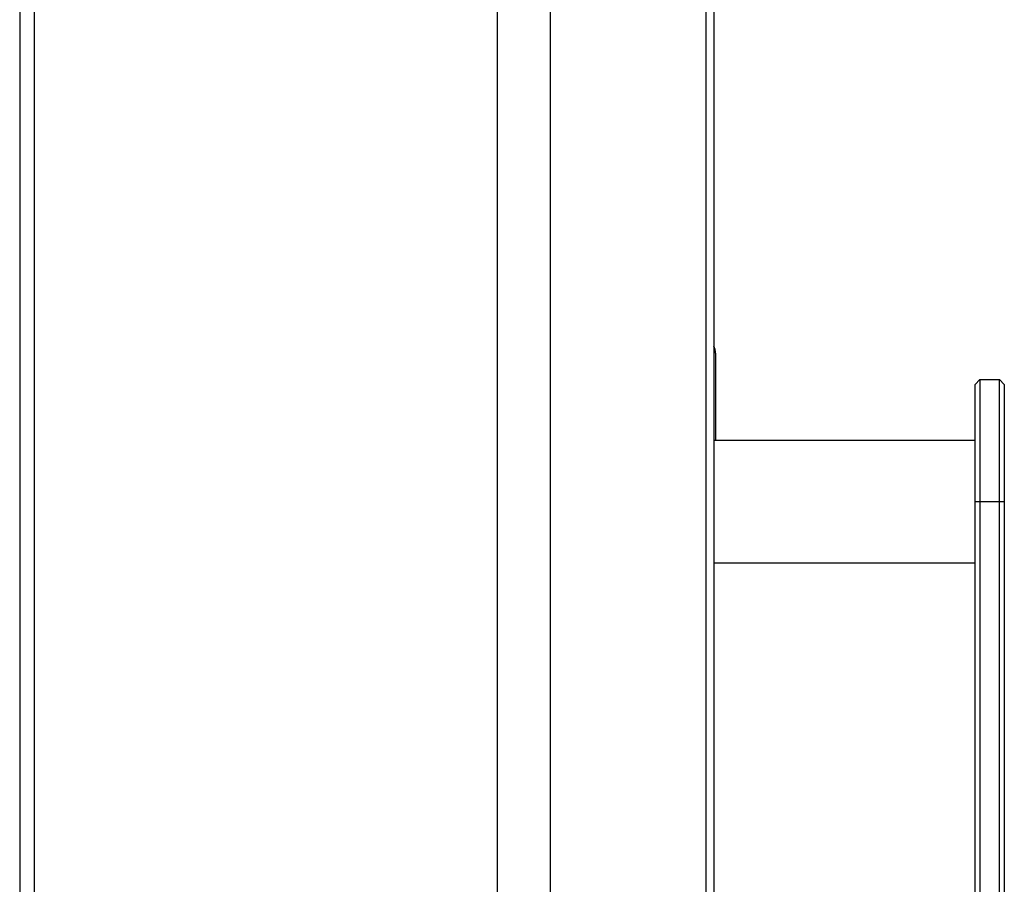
# Model space of a CAD drawing. Header units: millimetres. Extents: x 0 to 844, y -2 to 552.
# Tile 56 of 119: x 465 to 475, y 187 to 196. Entities that reach past the tile are written whole.
import ezdxf

# ---------------------------------------------------------------- set-up
doc = ezdxf.new("R2010")
doc.units = ezdxf.units.MM

msp = doc.modelspace()

# ---------------------------------------------------------------- linework, layer by layer
at = {"color": 7, "linetype": 'Continuous', "lineweight": 25}
for p, q in [((464.686, 306.386), (464.686, 186.449)), ((469.5, 306.386), (469.5, 176.499)), ((464.536, 306.236), (464.536, 186.432)), ((470.05, 306.068), (470.05, 174.582)), ((471.67, 303.263), (471.67, 184.105)), ((471.755, 302.946), (471.755, 184.231)), ((471.771, 192.226), (471.771, 191.318)), ((474.52, 191.953), (474.47, 191.903)), ((474.47, 190.683), (474.47, 191.903)), ((474.52, 191.953), (474.52, 190.683)), ((474.52, 191.953), (474.724, 191.953)), ((474.724, 190.683), (474.724, 191.953)), ((474.774, 191.903), (474.724, 191.953)), ((474.774, 191.903), (474.774, 190.683)), ((474.47, 191.318), (471.755, 191.318)), ((474.52, 190.683), (474.47, 190.683)), ((474.47, 183.698), (474.47, 190.683)), ((474.724, 190.683), (474.52, 190.683)), ((474.52, 190.683), (474.52, 183.698)), ((474.774, 190.683), (474.724, 190.683)), ((474.724, 183.698), (474.724, 190.683)), ((474.774, 190.683), (474.774, 183.698)), ((471.755, 190.048), (474.47, 190.048))]:
    msp.add_line(p, q, dxfattribs=at)
msp.add_arc((471.589, 192.226), 0.182, 360, 24.5007, dxfattribs=at)

doc.saveas('drawing.dxf')
